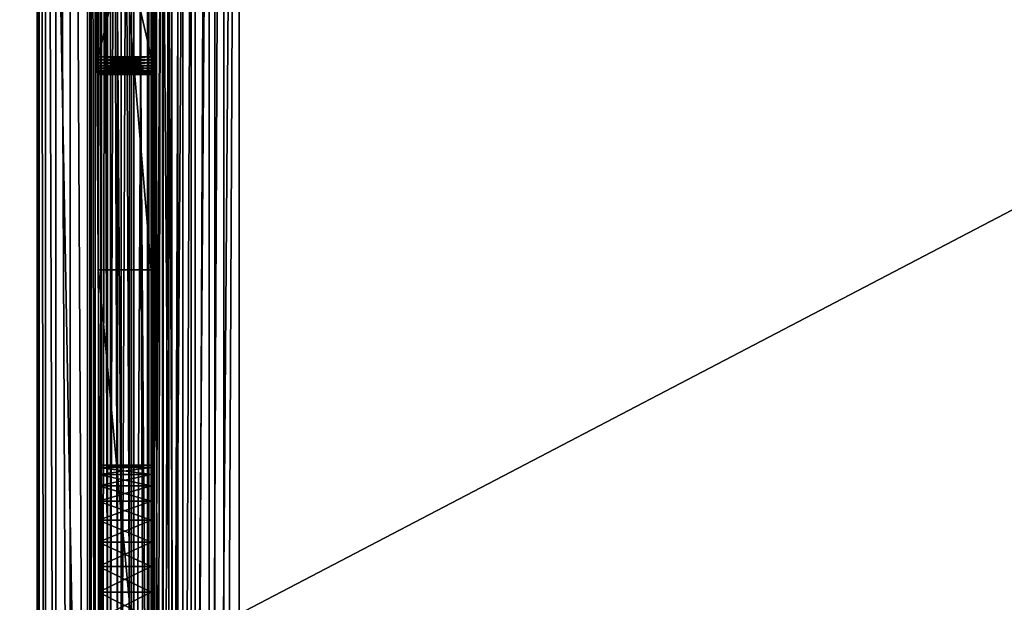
# Model space of a CAD drawing. Extents: x 3 to 600, y 3 to 274.
# Tile 56 of 256: x 36.99 to 48.19, y 247.6 to 254.23. Entities that reach past the tile are written whole.
import ezdxf

# ---------------------------------------------------------------- set-up
doc = ezdxf.new("R2010")
doc.units = 0

msp = doc.modelspace()

# ---------------------------------------------------------------- linework, layer by layer
for points in [[(37.209301, 234.309982, 256.227844), (37.209301, 271.109985, 256.227844), (37.185013, 271.109985, 255.949997)], [(37.209301, 234.309982, 256.227844), (37.185013, 271.109985, 255.949997), (37.185013, 234.309982, 255.949997)], [(37.185013, 271.109985, 255.949997), (37.185013, 242.891418, 245.147476), (37.185013, 234.309982, 255.949997)], [(37.185013, 271.109985, 255.949997), (37.185013, 261.728546, 245.147476), (37.185013, 242.891418, 245.147476)], [(37.281483, 234.309982, 256.497223), (37.281483, 271.109985, 256.497223), (37.209301, 271.109985, 256.227844)], [(37.281483, 234.309982, 256.497223), (37.209301, 271.109985, 256.227844), (37.209301, 234.309982, 256.227844)], [(37.399353, 234.309982, 256.75), (37.399353, 271.109985, 256.75), (37.281483, 271.109985, 256.497223)], [(37.399353, 234.309982, 256.75), (37.281483, 271.109985, 256.497223), (37.281483, 234.309982, 256.497223)], [(37.55933, 234.309982, 256.978455), (37.55933, 271.109985, 256.978455), (37.399353, 271.109985, 256.75)], [(37.55933, 234.309982, 256.978455), (37.399353, 271.109985, 256.75), (37.399353, 234.309982, 256.75)], [(37.756531, 234.309982, 257.175659), (37.756531, 271.109985, 257.175659), (37.55933, 271.109985, 256.978455)], [(37.756531, 234.309982, 257.175659), (37.55933, 271.109985, 256.978455), (37.55933, 234.309982, 256.978455)], [(37.984997, 234.309982, 257.335632), (37.984997, 271.109985, 257.335632), (37.756531, 271.109985, 257.175659)], [(37.984997, 234.309982, 257.335632), (37.756531, 271.109985, 257.175659), (37.756531, 234.309982, 257.175659)], [(37.784992, 234.309982, 255.949997), (37.784992, 271.109985, 255.949997), (37.800194, 234.309982, 256.123657)], [(37.800194, 234.309982, 256.123657), (37.784992, 271.109985, 255.949997), (37.800194, 271.109985, 256.123657)], [(37.784992, 234.309982, 255.949997), (37.784992, 261.728546, 245.147476), (37.784992, 271.109985, 255.949997)], [(37.800194, 234.309982, 256.123657), (37.800194, 271.109985, 256.123657), (37.845314, 234.309982, 256.292023)], [(37.845314, 234.309982, 256.292023), (37.800194, 271.109985, 256.123657), (37.845314, 271.109985, 256.292023)], [(37.845314, 234.309982, 256.292023), (37.845314, 271.109985, 256.292023), (37.918983, 234.309982, 256.450012)], [(37.918983, 234.309982, 256.450012), (37.845314, 271.109985, 256.292023), (37.918983, 271.109985, 256.450012)], [(37.909298, 271.109985, 36.672161), (37.909298, 234.309982, 36.672161), (37.88501, 251.384979, 36.950001)], [(37.909298, 271.109985, 36.672161), (37.88501, 251.384979, 36.950001), (37.88501, 258.509979, 36.950001)], [(37.98148, 271.109985, 36.402771), (37.98148, 234.309982, 36.402771), (37.909298, 234.309982, 36.672161)], [(37.98148, 271.109985, 36.402771), (37.909298, 234.309982, 36.672161), (37.909298, 271.109985, 36.672161)], [(37.918983, 234.309982, 256.450012), (37.918983, 271.109985, 256.450012), (38.01897, 234.309982, 256.592773)], [(38.01897, 234.309982, 256.592773), (37.918983, 271.109985, 256.450012), (38.01897, 271.109985, 256.592773)], [(38.09935, 271.109985, 36.150002), (38.09935, 234.309982, 36.150002), (37.98148, 234.309982, 36.402771)], [(38.09935, 271.109985, 36.150002), (37.98148, 234.309982, 36.402771), (37.98148, 271.109985, 36.402771)], [(38.237782, 234.309982, 257.453522), (38.237782, 271.109985, 257.453522), (37.984997, 271.109985, 257.335632)], [(38.237782, 234.309982, 257.453522), (37.984997, 271.109985, 257.335632), (37.984997, 234.309982, 257.335632)], [(38.01897, 234.309982, 256.592773), (38.01897, 271.109985, 256.592773), (38.142204, 234.309982, 256.716034)], [(38.142204, 234.309982, 256.716034), (38.01897, 271.109985, 256.592773), (38.142204, 271.109985, 256.716034)], [(38.259327, 271.109985, 35.921535), (38.259327, 234.309982, 35.921535), (38.09935, 234.309982, 36.150002)], [(38.259327, 271.109985, 35.921535), (38.09935, 234.309982, 36.150002), (38.09935, 271.109985, 36.150002)], [(38.142204, 234.309982, 256.716034), (38.142204, 271.109985, 256.716034), (38.284988, 234.309982, 256.81601)], [(38.284988, 234.309982, 256.81601), (38.142204, 271.109985, 256.716034), (38.284988, 271.109985, 256.81601)], [(38.507164, 234.309982, 257.525696), (38.507164, 271.109985, 257.525696), (38.237782, 271.109985, 257.453522)], [(38.507164, 234.309982, 257.525696), (38.237782, 271.109985, 257.453522), (38.237782, 234.309982, 257.453522)], [(38.456528, 271.109985, 35.724327), (38.456528, 234.309982, 35.724327), (38.259327, 234.309982, 35.921535)], [(38.456528, 271.109985, 35.724327), (38.259327, 234.309982, 35.921535), (38.259327, 271.109985, 35.921535)], [(38.284988, 234.309982, 256.81601), (38.284988, 271.109985, 256.81601), (38.44297, 234.309982, 256.889679)], [(38.44297, 234.309982, 256.889679), (38.284988, 271.109985, 256.81601), (38.44297, 271.109985, 256.889679)], [(38.44297, 234.309982, 256.889679), (38.44297, 271.109985, 256.889679), (38.611351, 234.309982, 256.934814)], [(38.611351, 234.309982, 256.934814), (38.44297, 271.109985, 256.889679), (38.611351, 271.109985, 256.934814)], [(38.684994, 271.109985, 35.564354), (38.684994, 234.309982, 35.564354), (38.456528, 234.309982, 35.724327)], [(38.684994, 271.109985, 35.564354), (38.456528, 234.309982, 35.724327), (38.456528, 271.109985, 35.724327)], [(38.484989, 258.509979, 36.950001), (38.484989, 251.384979, 36.950001), (38.500191, 271.109985, 36.776348)], [(38.500191, 271.109985, 36.776348), (38.484989, 251.384979, 36.950001), (38.500191, 234.309982, 36.776348)], [(38.500191, 271.109985, 36.776348), (38.500191, 234.309982, 36.776348), (38.545311, 271.109985, 36.607979)], [(38.545311, 271.109985, 36.607979), (38.500191, 234.309982, 36.776348), (38.545311, 234.309982, 36.607979)], [(38.785011, 234.309982, 257.549988), (38.785011, 271.109985, 257.549988), (38.507164, 271.109985, 257.525696)], [(38.785011, 234.309982, 257.549988), (38.507164, 271.109985, 257.525696), (38.507164, 234.309982, 257.525696)], [(38.545311, 271.109985, 36.607979), (38.545311, 234.309982, 36.607979), (38.61898, 271.109985, 36.449997)], [(38.61898, 271.109985, 36.449997), (38.545311, 234.309982, 36.607979), (38.61898, 234.309982, 36.449997)], [(38.611351, 234.309982, 256.934814), (38.611351, 271.109985, 256.934814), (38.785011, 234.309982, 256.950012)], [(38.785011, 234.309982, 256.950012), (38.611351, 271.109985, 256.934814), (38.785011, 271.109985, 256.950012)], [(38.61898, 271.109985, 36.449997), (38.61898, 234.309982, 36.449997), (38.718967, 271.109985, 36.307209)], [(38.718967, 271.109985, 36.307209), (38.61898, 234.309982, 36.449997), (38.718967, 234.309982, 36.307209)], [(38.937778, 271.109985, 35.446487), (38.937778, 234.309982, 35.446487), (38.684994, 234.309982, 35.564354)], [(38.937778, 271.109985, 35.446487), (38.684994, 234.309982, 35.564354), (38.684994, 271.109985, 35.564354)], [(38.718967, 271.109985, 36.307209), (38.718967, 234.309982, 36.307209), (38.842201, 271.109985, 36.183952)], [(38.842201, 271.109985, 36.183952), (38.718967, 234.309982, 36.307209), (38.842201, 234.309982, 36.183952)], [(38.785011, 271.109985, 256.950012), (59.02298, 262.275848, 256.950012), (38.785011, 234.309982, 256.950012)], [(38.785011, 234.309982, 257.549988), (59.135765, 261.854919, 257.549988), (38.785011, 271.109985, 257.549988)], [(38.842201, 271.109985, 36.183952), (38.842201, 234.309982, 36.183952), (38.985016, 271.109985, 36.083973)], [(38.985016, 271.109985, 36.083973), (38.842201, 234.309982, 36.183952), (38.985016, 234.309982, 36.083973)], [(39.207161, 271.109985, 35.374306), (39.207161, 234.309982, 35.374306), (38.937778, 234.309982, 35.446487)], [(39.207161, 271.109985, 35.374306), (38.937778, 234.309982, 35.446487), (38.937778, 271.109985, 35.446487)], [(38.985016, 271.109985, 36.083973), (38.985016, 234.309982, 36.083973), (39.142998, 271.109985, 36.010303)], [(39.142998, 271.109985, 36.010303), (38.985016, 234.309982, 36.083973), (39.142998, 234.309982, 36.010303)], [(39.142998, 271.109985, 36.010303), (39.142998, 234.309982, 36.010303), (39.311348, 271.109985, 35.965191)], [(39.311348, 271.109985, 35.965191), (39.142998, 234.309982, 36.010303), (39.311348, 234.309982, 35.965191)], [(39.485008, 271.109985, 35.349995), (39.485008, 234.309982, 35.349995), (39.207161, 234.309982, 35.374306)], [(39.485008, 271.109985, 35.349995), (39.207161, 234.309982, 35.374306), (39.207161, 271.109985, 35.374306)], [(39.311348, 271.109985, 35.965191), (39.311348, 234.309982, 35.965191), (39.485008, 271.109985, 35.949997)], [(39.485008, 271.109985, 35.949997), (39.311348, 234.309982, 35.965191), (39.485008, 234.309982, 35.949997)], [(39.485008, 271.109985, 35.349995), (139.985001, 265.209991, 35.349995), (39.485008, 234.309982, 35.349995)], [(39.485008, 234.309982, 35.949997), (139.985001, 260.209991, 35.949997), (39.485008, 271.109985, 35.949997)], [(37.185013, 236.309982, 237.550003), (37.185013, 262.014771, 241.875824), (37.185013, 269.109985, 237.550003)], [(37.185013, 236.309982, 237.550003), (37.185013, 269.109985, 237.550003), (37.784992, 236.309982, 237.550003)], [(37.784992, 236.309982, 237.550003), (37.185013, 269.109985, 237.550003), (37.784992, 269.109985, 237.550003)], [(37.784992, 262.014771, 241.875824), (37.784992, 236.309982, 237.550003), (37.784992, 269.109985, 237.550003)], [(39.485008, 234.309982, 35.349995), (139.985001, 265.209991, 35.349995), (139.985001, 260.209991, 35.349995)], [(34.924328, 245.084976, 20.949999), (70.549339, 245.084976, 20.949999), (70.549339, 263.709991, 20.949999)], [(34.924328, 245.084976, 20.949999), (70.549339, 263.709991, 20.949999), (34.924328, 263.709991, 20.949999)], [(70.549339, 263.709991, 19.949999), (70.549339, 245.084976, 19.949999), (34.924328, 245.084976, 19.949999)], [(70.549339, 263.709991, 19.949999), (34.924328, 245.084976, 19.949999), (34.924328, 263.709991, 19.949999)], [(34.924328, 245.084976, 272.950012), (70.549339, 245.084976, 272.950012), (70.549339, 263.709991, 272.950012)], [(34.924328, 245.084976, 272.950012), (70.549339, 263.709991, 272.950012), (34.924328, 263.709991, 272.950012)], [(70.549339, 263.709991, 271.950012), (70.549339, 245.084976, 271.950012), (34.924328, 245.084976, 271.950012)], [(70.549339, 263.709991, 271.950012), (34.924328, 245.084976, 271.950012), (34.924328, 263.709991, 271.950012)], [(38.785011, 234.309982, 256.950012), (59.02298, 262.275848, 256.950012), (59.135765, 261.854919, 256.950012)], [(37.185013, 236.309982, 237.550003), (37.185013, 261.728546, 241.95253), (37.185013, 262.014771, 241.875824)], [(37.784992, 261.728546, 241.95253), (37.784992, 236.309982, 237.550003), (37.784992, 262.014771, 241.875824)], [(38.785011, 234.309982, 256.950012), (59.135765, 261.854919, 256.950012), (59.319942, 261.459991, 256.950012)], [(38.785011, 234.309982, 257.549988), (59.319942, 261.459991, 257.549988), (59.135765, 261.854919, 257.549988)], [(37.185013, 261.459991, 242.077759), (37.185013, 261.728546, 241.95253), (37.185013, 236.309982, 237.550003)], [(37.185013, 242.891418, 245.147476), (37.185013, 261.728546, 245.147476), (37.185013, 261.459991, 245.022247)], [(37.784992, 261.728546, 241.95253), (37.784992, 261.459991, 242.077759), (37.784992, 236.309982, 237.550003)], [(37.784992, 234.309982, 255.949997), (37.784992, 261.459991, 245.022247), (37.784992, 261.728546, 245.147476)], [(37.185013, 261.459991, 242.077759), (37.185013, 236.309982, 237.550003), (37.185013, 261.217255, 242.247726)], [(37.185013, 242.891418, 245.147476), (37.185013, 261.459991, 245.022247), (37.185013, 243.159988, 245.022247)], [(37.185013, 243.159988, 245.022247), (37.185013, 261.459991, 245.022247), (37.185013, 261.217255, 244.85228)], [(37.784992, 236.309982, 237.550003), (37.784992, 261.459991, 242.077759), (37.784992, 261.217255, 242.247726)], [(37.784992, 234.309982, 255.949997), (37.784992, 242.891418, 245.147476), (37.784992, 261.459991, 245.022247)], [(37.784992, 261.459991, 245.022247), (37.784992, 242.891418, 245.147476), (37.784992, 243.159988, 245.022247)], [(37.784992, 261.459991, 245.022247), (37.784992, 243.159988, 245.022247), (37.784992, 261.217255, 244.85228)], [(59.319942, 261.459991, 256.950012), (59.569897, 261.103027, 256.950012), (38.785011, 234.309982, 256.950012)], [(38.785011, 234.309982, 257.549988), (59.569897, 261.103027, 257.549988), (59.319942, 261.459991, 257.549988)], [(37.185013, 261.217255, 242.247726), (37.185013, 236.309982, 237.550003), (37.185013, 261.007721, 242.45726)], [(37.185013, 243.159988, 245.022247), (37.185013, 261.217255, 244.85228), (37.185013, 261.007721, 244.642731)], [(37.784992, 236.309982, 237.550003), (37.784992, 261.217255, 242.247726), (37.784992, 261.007721, 242.45726)], [(37.784992, 261.217255, 244.85228), (37.784992, 243.159988, 245.022247), (37.784992, 261.007721, 244.642731)], [(38.785011, 234.309982, 256.950012), (59.569897, 261.103027, 256.950012), (59.878036, 260.794861, 256.950012)], [(291.485016, 234.309982, 257.549988), (63.40012, 261.103027, 257.549988), (38.785011, 234.309982, 257.549988)], [(38.785011, 234.309982, 257.549988), (63.40012, 261.103027, 257.549988), (63.09198, 260.794861, 257.549988)], [(59.878036, 260.794861, 257.549988), (59.569897, 261.103027, 257.549988), (38.785011, 234.309982, 257.549988)], [(37.185013, 236.309982, 237.550003), (37.185013, 242.891418, 241.95253), (37.185013, 261.007721, 242.45726)], [(37.185013, 261.007721, 242.45726), (37.185013, 242.891418, 241.95253), (37.185013, 243.159988, 242.077759)], [(37.185013, 243.159988, 242.077759), (37.185013, 243.402725, 242.247726), (37.185013, 261.007721, 242.45726)], [(37.185013, 261.007721, 242.45726), (37.185013, 243.402725, 242.247726), (37.185013, 243.612259, 242.45726)], [(37.185013, 261.007721, 242.45726), (37.185013, 243.612259, 242.45726), (37.185013, 243.782227, 242.699997)], [(37.185013, 261.007721, 244.642731), (37.185013, 260.837738, 244.399994), (37.185013, 243.159988, 245.022247)], [(37.185013, 243.782227, 242.699997), (37.185013, 260.837738, 242.699997), (37.185013, 261.007721, 242.45726)], [(37.784992, 261.007721, 242.45726), (37.784992, 242.891418, 241.95253), (37.784992, 236.309982, 237.550003)], [(37.784992, 243.159988, 245.022247), (37.784992, 260.837738, 244.399994), (37.784992, 261.007721, 244.642731)], [(37.784992, 243.612259, 242.45726), (37.784992, 243.402725, 242.247726), (37.784992, 261.007721, 242.45726)], [(37.784992, 261.007721, 242.45726), (37.784992, 243.402725, 242.247726), (37.784992, 243.159988, 242.077759)], [(37.784992, 261.007721, 242.45726), (37.784992, 243.159988, 242.077759), (37.784992, 242.891418, 241.95253)], [(37.784992, 243.612259, 242.45726), (37.784992, 261.007721, 242.45726), (37.784992, 243.782227, 242.699997)], [(37.784992, 243.782227, 242.699997), (37.784992, 261.007721, 242.45726), (37.784992, 260.837738, 242.699997)], [(37.185013, 243.159988, 245.022247), (37.185013, 260.837738, 244.399994), (37.185013, 260.712494, 244.131424)], [(37.185013, 243.782227, 242.699997), (37.185013, 260.712494, 242.968567), (37.185013, 260.837738, 242.699997)], [(37.784992, 243.159988, 245.022247), (37.784992, 260.712494, 244.131424), (37.784992, 260.837738, 244.399994)], [(37.784992, 243.782227, 242.699997), (37.784992, 260.837738, 242.699997), (37.784992, 260.712494, 242.968567)], [(37.185013, 260.712494, 244.131424), (37.185013, 243.782227, 244.399994), (37.185013, 243.612259, 244.642731)], [(37.185013, 243.159988, 245.022247), (37.185013, 260.712494, 244.131424), (37.185013, 243.402725, 244.85228)], [(37.185013, 243.402725, 244.85228), (37.185013, 260.712494, 244.131424), (37.185013, 243.612259, 244.642731)], [(37.185013, 260.635803, 243.254791), (37.185013, 260.712494, 242.968567), (37.185013, 243.782227, 242.699997)], [(37.185013, 260.635803, 243.8452), (37.185013, 243.984161, 243.8452), (37.185013, 260.712494, 244.131424)], [(37.185013, 260.712494, 244.131424), (37.185013, 243.984161, 243.8452), (37.185013, 243.907455, 244.131424)], [(37.185013, 260.712494, 244.131424), (37.185013, 243.907455, 244.131424), (37.185013, 243.782227, 244.399994)], [(37.784992, 243.402725, 244.85228), (37.784992, 243.612259, 244.642731), (37.784992, 260.712494, 244.131424)], [(37.784992, 260.712494, 244.131424), (37.784992, 243.612259, 244.642731), (37.784992, 243.782227, 244.399994)], [(37.784992, 243.402725, 244.85228), (37.784992, 260.712494, 244.131424), (37.784992, 243.159988, 245.022247)], [(37.784992, 260.635803, 243.254791), (37.784992, 243.782227, 242.699997), (37.784992, 260.712494, 242.968567)], [(37.784992, 243.782227, 244.399994), (37.784992, 243.907455, 244.131424), (37.784992, 260.712494, 244.131424)], [(37.784992, 260.712494, 244.131424), (37.784992, 243.907455, 244.131424), (37.784992, 243.984161, 243.8452)], [(37.784992, 260.712494, 244.131424), (37.784992, 243.984161, 243.8452), (37.784992, 260.635803, 243.8452)], [(38.785011, 234.309982, 256.950012), (59.878036, 260.794861, 256.950012), (60.235008, 260.544922, 256.950012)], [(38.785011, 234.309982, 257.549988), (60.235008, 260.544922, 257.549988), (59.878036, 260.794861, 257.549988)], [(38.785011, 234.309982, 257.549988), (63.09198, 260.794861, 257.549988), (62.735004, 260.544922, 257.549988)], [(37.185013, 243.782227, 242.699997), (37.185013, 243.907455, 242.968567), (37.185013, 260.635803, 243.254791)], [(37.185013, 260.635803, 243.254791), (37.185013, 243.907455, 242.968567), (37.185013, 243.984161, 243.254791)], [(37.185013, 260.635803, 243.254791), (37.185013, 243.984161, 243.254791), (37.185013, 260.609985, 243.549988)], [(37.185013, 260.609985, 243.549988), (37.185013, 244.009979, 243.549988), (37.185013, 260.635803, 243.8452)], [(37.185013, 260.635803, 243.8452), (37.185013, 244.009979, 243.549988), (37.185013, 243.984161, 243.8452)], [(37.185013, 260.609985, 243.549988), (37.185013, 243.984161, 243.254791), (37.185013, 244.009979, 243.549988)], [(37.784992, 243.907455, 242.968567), (37.784992, 243.782227, 242.699997), (37.784992, 260.635803, 243.254791)], [(37.784992, 260.635803, 243.8452), (37.784992, 243.984161, 243.8452), (37.784992, 260.609985, 243.549988)], [(37.784992, 260.609985, 243.549988), (37.784992, 244.009979, 243.549988), (37.784992, 260.635803, 243.254791)], [(37.784992, 260.635803, 243.254791), (37.784992, 244.009979, 243.549988), (37.784992, 243.984161, 243.254791)], [(37.784992, 260.635803, 243.254791), (37.784992, 243.984161, 243.254791), (37.784992, 243.907455, 242.968567)], [(37.784992, 260.609985, 243.549988), (37.784992, 243.984161, 243.8452), (37.784992, 244.009979, 243.549988)], [(38.785011, 234.309982, 256.950012), (60.235008, 260.544922, 256.950012), (60.629948, 260.360748, 256.950012)], [(38.785011, 234.309982, 257.549988), (62.735004, 260.544922, 257.549988), (62.34005, 260.360748, 257.549988)], [(38.785011, 234.309982, 257.549988), (60.629948, 260.360748, 257.549988), (60.235008, 260.544922, 257.549988)], [(61.050877, 260.247955, 256.950012), (38.785011, 234.309982, 256.950012), (60.629948, 260.360748, 256.950012)], [(62.34005, 260.360748, 257.549988), (61.919125, 260.247955, 257.549988), (38.785011, 234.309982, 257.549988)], [(61.050877, 260.247955, 257.549988), (60.629948, 260.360748, 257.549988), (38.785011, 234.309982, 257.549988)], [(61.485008, 260.209991, 256.950012), (38.785011, 234.309982, 256.950012), (61.050877, 260.247955, 256.950012)], [(38.785011, 234.309982, 257.549988), (61.919125, 260.247955, 257.549988), (61.485008, 260.209991, 257.549988)], [(38.785011, 234.309982, 257.549988), (61.485008, 260.209991, 257.549988), (61.050877, 260.247955, 257.549988)], [(61.485008, 260.209991, 256.950012), (291.485016, 234.309982, 256.950012), (38.785011, 234.309982, 256.950012)], [(563.484985, 234.309982, 35.349995), (39.485008, 234.309982, 35.349995), (461.985016, 260.209991, 35.349995)], [(461.985016, 260.209991, 35.349995), (39.485008, 234.309982, 35.349995), (140.985001, 260.209991, 35.349995)], [(39.485008, 234.309982, 35.349995), (139.985001, 260.209991, 35.349995), (140.985001, 260.209991, 35.349995)], [(39.485008, 234.309982, 35.949997), (563.484985, 234.309982, 35.949997), (461.985016, 260.209991, 35.949997)], [(461.985016, 260.209991, 35.949997), (140.985001, 260.209991, 35.949997), (39.485008, 234.309982, 35.949997)], [(39.485008, 234.309982, 35.949997), (140.985001, 260.209991, 35.949997), (139.985001, 260.209991, 35.949997)], [(37.88501, 251.384979, 255.550003), (38.484989, 251.384979, 255.550003), (37.88501, 258.509979, 255.550003)], [(37.88501, 258.509979, 255.550003), (38.484989, 251.384979, 255.550003), (38.484989, 258.509979, 255.550003)], [(37.88501, 258.509979, 238.924988), (37.88501, 256.409973, 236.199997), (37.88501, 251.384979, 238.924988)], [(37.88501, 258.509979, 36.950001), (37.88501, 251.384979, 36.950001), (37.88501, 253.62204, 105.331589)], [(37.88501, 253.62204, 105.331589), (37.88501, 253.63678, 105.299995), (37.88501, 258.509979, 36.950001)], [(37.88501, 258.509979, 36.950001), (37.88501, 253.63678, 105.299995), (37.88501, 253.656769, 105.271439)], [(37.88501, 258.509979, 36.950001), (37.88501, 253.656769, 105.271439), (37.88501, 253.681427, 105.246788)], [(37.88501, 253.681427, 105.246788), (37.88501, 253.709976, 105.226791), (37.88501, 258.509979, 36.950001)], [(37.88501, 258.509979, 36.950001), (37.88501, 253.709976, 105.226791), (37.88501, 253.741577, 105.212059)], [(37.88501, 258.509979, 36.950001), (37.88501, 253.741577, 105.212059), (37.88501, 253.775253, 105.203033)], [(37.88501, 253.775253, 105.203033), (37.88501, 253.809982, 105.199997), (37.88501, 258.509979, 36.950001)], [(37.88501, 258.509979, 36.950001), (37.88501, 253.809982, 105.199997), (37.88501, 256.409973, 105.199997)], [(37.88501, 251.384979, 238.924988), (37.88501, 251.384979, 255.550003), (37.88501, 258.509979, 238.924988)], [(37.88501, 258.509979, 238.924988), (37.88501, 251.384979, 255.550003), (37.88501, 258.509979, 255.550003)], [(38.484989, 258.509979, 36.950001), (38.484989, 256.597931, 105.331589), (38.484989, 251.384979, 36.950001)], [(38.484989, 251.384979, 238.924988), (38.484989, 253.809982, 236.199997), (38.484989, 258.509979, 238.924988)], [(38.484989, 258.509979, 238.924988), (38.484989, 253.809982, 236.199997), (38.484989, 256.409973, 236.199997)], [(38.484989, 251.384979, 255.550003), (38.484989, 251.384979, 238.924988), (38.484989, 258.509979, 238.924988)], [(38.484989, 251.384979, 255.550003), (38.484989, 258.509979, 238.924988), (38.484989, 258.509979, 255.550003)], [(38.484989, 256.597931, 105.331589), (38.484989, 256.583191, 105.299995), (38.484989, 251.384979, 36.950001)], [(38.484989, 251.384979, 36.950001), (38.484989, 256.583191, 105.299995), (38.484989, 256.563202, 105.271439)], [(38.484989, 251.384979, 36.950001), (38.484989, 256.563202, 105.271439), (38.484989, 256.538544, 105.246788)], [(38.484989, 256.538544, 105.246788), (38.484989, 256.509979, 105.226791), (38.484989, 251.384979, 36.950001)], [(38.484989, 251.384979, 36.950001), (38.484989, 256.509979, 105.226791), (38.484989, 256.478394, 105.212059)], [(38.484989, 251.384979, 36.950001), (38.484989, 256.478394, 105.212059), (38.484989, 256.444702, 105.203033)], [(38.484989, 256.444702, 105.203033), (38.484989, 256.409973, 105.199997), (38.484989, 251.384979, 36.950001)], [(37.88501, 251.384979, 238.924988), (37.88501, 256.409973, 236.199997), (37.88501, 253.809982, 236.199997)], [(38.484989, 256.409973, 236.199997), (38.484989, 253.809982, 236.199997), (37.88501, 256.409973, 236.199997)], [(37.88501, 256.409973, 236.199997), (38.484989, 253.809982, 236.199997), (37.88501, 253.809982, 236.199997)], [(37.88501, 256.409973, 105.199997), (37.88501, 253.809982, 105.199997), (38.484989, 256.409973, 105.199997)], [(38.484989, 256.409973, 105.199997), (37.88501, 253.809982, 105.199997), (38.484989, 253.809982, 105.199997)], [(38.484989, 251.384979, 36.950001), (38.484989, 256.409973, 105.199997), (38.484989, 253.809982, 105.199997)], [(37.88501, 251.384979, 238.924988), (37.88501, 253.809982, 236.199997), (37.88501, 253.775253, 236.19696)], [(37.88501, 253.809982, 236.199997), (38.484989, 253.809982, 236.199997), (37.88501, 253.775253, 236.19696)], [(37.88501, 253.775253, 236.19696), (38.484989, 253.809982, 236.199997), (38.484989, 253.775253, 236.19696)], [(37.88501, 253.775253, 105.203033), (38.484989, 253.775253, 105.203033), (37.88501, 253.809982, 105.199997)], [(37.88501, 253.809982, 105.199997), (38.484989, 253.775253, 105.203033), (38.484989, 253.809982, 105.199997)], [(37.88501, 253.775253, 236.19696), (37.88501, 253.741577, 236.187927), (37.88501, 251.384979, 238.924988)], [(37.88501, 253.775253, 236.19696), (38.484989, 253.775253, 236.19696), (37.88501, 253.741577, 236.187927)], [(37.88501, 253.741577, 236.187927), (38.484989, 253.775253, 236.19696), (38.484989, 253.741577, 236.187927)], [(37.88501, 253.741577, 105.212059), (38.484989, 253.741577, 105.212059), (37.88501, 253.775253, 105.203033)], [(37.88501, 253.775253, 105.203033), (38.484989, 253.741577, 105.212059), (38.484989, 253.775253, 105.203033)], [(38.484989, 251.384979, 36.950001), (38.484989, 253.809982, 105.199997), (38.484989, 253.775253, 105.203033)], [(38.484989, 251.384979, 238.924988), (38.484989, 253.775253, 236.19696), (38.484989, 253.809982, 236.199997)], [(38.484989, 253.775253, 105.203033), (38.484989, 253.741577, 105.212059), (38.484989, 251.384979, 36.950001)], [(38.484989, 253.741577, 236.187927), (38.484989, 253.775253, 236.19696), (38.484989, 251.384979, 238.924988)], [(37.88501, 253.741577, 236.187927), (37.88501, 253.709976, 236.173203), (37.88501, 251.384979, 238.924988)], [(37.88501, 253.741577, 236.187927), (38.484989, 253.741577, 236.187927), (37.88501, 253.709976, 236.173203)], [(37.88501, 253.709976, 236.173203), (38.484989, 253.741577, 236.187927), (38.484989, 253.709976, 236.173203)], [(37.88501, 253.709976, 105.226791), (38.484989, 253.709976, 105.226791), (37.88501, 253.741577, 105.212059)], [(37.88501, 253.741577, 105.212059), (38.484989, 253.709976, 105.226791), (38.484989, 253.741577, 105.212059)], [(37.88501, 251.384979, 238.924988), (37.88501, 253.709976, 236.173203), (37.88501, 253.681427, 236.153214)], [(37.88501, 253.709976, 236.173203), (38.484989, 253.709976, 236.173203), (37.88501, 253.681427, 236.153214)], [(37.88501, 253.681427, 236.153214), (38.484989, 253.709976, 236.173203), (38.484989, 253.681427, 236.153214)], [(37.88501, 253.681427, 105.246788), (38.484989, 253.681427, 105.246788), (37.88501, 253.709976, 105.226791)], [(37.88501, 253.709976, 105.226791), (38.484989, 253.681427, 105.246788), (38.484989, 253.709976, 105.226791)], [(37.88501, 251.384979, 238.924988), (37.88501, 253.681427, 236.153214), (37.88501, 253.656769, 236.128555)], [(37.88501, 253.681427, 236.153214), (38.484989, 253.681427, 236.153214), (37.88501, 253.656769, 236.128555)], [(37.88501, 253.656769, 236.128555), (38.484989, 253.681427, 236.153214), (38.484989, 253.656769, 236.128555)], [(37.88501, 253.656769, 105.271439), (38.484989, 253.656769, 105.271439), (37.88501, 253.681427, 105.246788)], [(37.88501, 253.681427, 105.246788), (38.484989, 253.656769, 105.271439), (38.484989, 253.681427, 105.246788)], [(37.88501, 253.656769, 236.128555), (37.88501, 253.63678, 236.099991), (37.88501, 251.384979, 238.924988)], [(37.88501, 253.656769, 236.128555), (38.484989, 253.656769, 236.128555), (37.88501, 253.63678, 236.099991)], [(37.88501, 253.63678, 236.099991), (38.484989, 253.656769, 236.128555), (38.484989, 253.63678, 236.099991)], [(37.88501, 253.63678, 105.299995), (38.484989, 253.63678, 105.299995), (37.88501, 253.656769, 105.271439)], [(37.88501, 253.656769, 105.271439), (38.484989, 253.63678, 105.299995), (38.484989, 253.656769, 105.271439)], [(37.88501, 251.384979, 238.924988), (37.88501, 253.63678, 236.099991), (37.88501, 253.62204, 236.068405)], [(37.88501, 253.63678, 236.099991), (38.484989, 253.63678, 236.099991), (37.88501, 253.62204, 236.068405)], [(37.88501, 253.62204, 236.068405), (38.484989, 253.63678, 236.099991), (38.484989, 253.62204, 236.068405)], [(37.88501, 253.62204, 105.331589), (38.484989, 253.62204, 105.331589), (37.88501, 253.63678, 105.299995)], [(37.88501, 253.63678, 105.299995), (38.484989, 253.62204, 105.331589), (38.484989, 253.63678, 105.299995)], [(38.484989, 251.384979, 36.950001), (38.484989, 253.741577, 105.212059), (38.484989, 253.709976, 105.226791)], [(38.484989, 253.741577, 236.187927), (38.484989, 251.384979, 238.924988), (38.484989, 253.709976, 236.173203)], [(38.484989, 251.384979, 36.950001), (38.484989, 253.709976, 105.226791), (38.484989, 253.681427, 105.246788)], [(38.484989, 253.709976, 236.173203), (38.484989, 251.384979, 238.924988), (38.484989, 253.681427, 236.153214)], [(38.484989, 253.681427, 105.246788), (38.484989, 253.656769, 105.271439), (38.484989, 251.384979, 36.950001)], [(38.484989, 251.384979, 238.924988), (38.484989, 253.656769, 236.128555), (38.484989, 253.681427, 236.153214)], [(38.484989, 253.656769, 105.271439), (38.484989, 253.63678, 105.299995), (38.484989, 251.384979, 36.950001)], [(38.484989, 251.384979, 238.924988), (38.484989, 253.63678, 236.099991), (38.484989, 253.656769, 236.128555)], [(38.484989, 251.384979, 36.950001), (38.484989, 253.63678, 105.299995), (38.484989, 253.62204, 105.331589)], [(38.484989, 253.62204, 236.068405), (38.484989, 253.63678, 236.099991), (38.484989, 251.384979, 238.924988)], [(37.88501, 251.384979, 238.924988), (37.88501, 253.62204, 236.068405), (37.88501, 253.613022, 236.034729)], [(37.88501, 253.62204, 105.331589), (37.88501, 251.384979, 36.950001), (37.88501, 253.613022, 105.365273)], [(37.88501, 253.62204, 236.068405), (38.484989, 253.62204, 236.068405), (37.88501, 253.613022, 236.034729)], [(37.88501, 253.613022, 236.034729), (38.484989, 253.62204, 236.068405), (38.484989, 253.613022, 236.034729)], [(37.88501, 253.613022, 105.365273), (38.484989, 253.613022, 105.365273), (37.88501, 253.62204, 105.331589)], [(37.88501, 253.62204, 105.331589), (38.484989, 253.613022, 105.365273), (38.484989, 253.62204, 105.331589)], [(37.88501, 253.613022, 236.034729), (37.88501, 253.609985, 236), (37.88501, 251.384979, 238.924988)], [(37.88501, 253.609985, 105.400002), (37.88501, 253.613022, 105.365273), (37.88501, 251.384979, 112.074997)], [(37.88501, 251.384979, 112.074997), (37.88501, 253.613022, 105.365273), (37.88501, 251.384979, 36.950001)], [(37.88501, 253.613022, 236.034729), (38.484989, 253.613022, 236.034729), (37.88501, 253.609985, 236)], [(37.88501, 253.609985, 236), (38.484989, 253.613022, 236.034729), (38.484989, 253.609985, 236)], [(37.88501, 253.609985, 105.400002), (38.484989, 253.609985, 105.400002), (37.88501, 253.613022, 105.365273)], [(37.88501, 253.613022, 105.365273), (38.484989, 253.609985, 105.400002), (38.484989, 253.613022, 105.365273)], [(37.88501, 251.384979, 112.074997), (37.88501, 253.609985, 112.074997), (37.88501, 253.609985, 105.400002)], [(37.88501, 253.609985, 236), (37.88501, 253.609985, 229.324997), (37.88501, 251.384979, 229.324997)], [(37.88501, 251.384979, 229.324997), (37.88501, 253.609985, 229.324997), (37.88501, 253.609985, 170.699997)], [(37.88501, 251.384979, 229.324997), (37.88501, 253.609985, 170.699997), (37.88501, 251.384979, 170.699997)], [(37.88501, 251.384979, 238.924988), (37.88501, 253.609985, 236), (37.88501, 251.384979, 229.324997)], [(37.88501, 253.609985, 170.699997), (37.88501, 253.609985, 112.074997), (37.88501, 251.384979, 170.699997)], [(37.88501, 251.384979, 170.699997), (37.88501, 253.609985, 112.074997), (37.88501, 251.384979, 112.074997)], [(37.88501, 253.609985, 236), (38.484989, 253.609985, 236), (37.88501, 253.609985, 229.324997)], [(37.88501, 253.609985, 229.324997), (38.484989, 253.609985, 236), (38.484989, 253.609985, 229.324997)], [(37.88501, 253.609985, 229.324997), (38.484989, 253.609985, 229.324997), (37.88501, 253.609985, 170.699997)], [(37.88501, 253.609985, 170.699997), (38.484989, 253.609985, 229.324997), (38.484989, 253.609985, 170.699997)], [(37.88501, 253.609985, 170.699997), (38.484989, 253.609985, 170.699997), (37.88501, 253.609985, 112.074997)], [(37.88501, 253.609985, 112.074997), (38.484989, 253.609985, 170.699997), (38.484989, 253.609985, 112.074997)], [(37.88501, 253.609985, 112.074997), (38.484989, 253.609985, 112.074997), (37.88501, 253.609985, 105.400002)], [(37.88501, 253.609985, 105.400002), (38.484989, 253.609985, 112.074997), (38.484989, 253.609985, 105.400002)], [(38.484989, 251.384979, 36.950001), (38.484989, 253.62204, 105.331589), (38.484989, 253.613022, 105.365273)], [(38.484989, 251.384979, 238.924988), (38.484989, 253.613022, 236.034729), (38.484989, 253.62204, 236.068405)], [(38.484989, 251.384979, 238.924988), (38.484989, 253.609985, 236), (38.484989, 253.613022, 236.034729)], [(38.484989, 253.613022, 105.365273), (38.484989, 253.609985, 105.400002), (38.484989, 251.384979, 112.074997)], [(38.484989, 253.613022, 105.365273), (38.484989, 251.384979, 112.074997), (38.484989, 251.384979, 36.950001)], [(38.484989, 253.609985, 229.324997), (38.484989, 253.609985, 236), (38.484989, 251.384979, 238.924988)], [(38.484989, 253.609985, 170.699997), (38.484989, 253.609985, 229.324997), (38.484989, 251.384979, 229.324997)], [(38.484989, 251.384979, 112.074997), (38.484989, 253.609985, 105.400002), (38.484989, 253.609985, 112.074997)], [(38.484989, 251.384979, 112.074997), (38.484989, 253.609985, 112.074997), (38.484989, 251.384979, 170.699997)], [(38.484989, 251.384979, 170.699997), (38.484989, 253.609985, 112.074997), (38.484989, 253.609985, 170.699997)], [(38.484989, 253.609985, 229.324997), (38.484989, 251.384979, 238.924988), (38.484989, 251.384979, 229.324997)], [(38.484989, 253.609985, 170.699997), (38.484989, 251.384979, 229.324997), (38.484989, 251.384979, 170.699997)], [(37.88501, 244.934982, 255.550003), (38.484989, 244.934982, 255.550003), (37.88501, 251.384979, 255.550003)], [(37.88501, 251.384979, 255.550003), (38.484989, 244.934982, 255.550003), (38.484989, 251.384979, 255.550003)], [(37.88501, 251.384979, 238.924988), (37.88501, 251.384979, 229.324997), (37.88501, 244.934982, 238.924988)], [(37.88501, 244.934982, 238.924988), (37.88501, 251.384979, 229.324997), (37.88501, 244.934982, 229.324997)], [(37.88501, 248.750565, 221.824875), (37.88501, 248.534866, 222.040573), (37.88501, 251.384979, 229.324997)], [(37.88501, 251.384979, 229.324997), (37.88501, 248.534866, 222.040573), (37.88501, 248.284988, 222.215546)], [(37.88501, 251.384979, 170.699997), (37.88501, 248.008514, 219.055527), (37.88501, 248.284988, 219.184448)], [(37.88501, 248.284988, 222.215546), (37.88501, 248.008514, 222.344452), (37.88501, 251.384979, 229.324997)], [(37.88501, 251.384979, 229.324997), (37.88501, 248.008514, 222.344452), (37.88501, 247.713867, 222.423416)], [(37.88501, 251.384979, 229.324997), (37.88501, 247.713867, 222.423416), (37.88501, 244.934982, 229.324997)], [(37.88501, 248.284988, 219.184448), (37.88501, 248.534866, 219.359421), (37.88501, 251.384979, 170.699997)], [(37.88501, 251.384979, 170.699997), (37.88501, 248.534866, 219.359421), (37.88501, 248.750565, 219.575119)], [(37.88501, 251.384979, 170.699997), (37.88501, 248.750565, 219.575119), (37.88501, 248.925522, 219.824997)], [(37.88501, 244.934982, 170.699997), (37.88501, 247.409988, 218.949997), (37.88501, 251.384979, 170.699997)], [(37.88501, 251.384979, 170.699997), (37.88501, 247.409988, 218.949997), (37.88501, 247.713867, 218.976593)], [(37.88501, 251.384979, 170.699997), (37.88501, 247.713867, 218.976593), (37.88501, 248.008514, 219.055527)], [(37.88501, 249.133392, 221.003876), (37.88501, 249.054443, 221.298538), (37.88501, 251.384979, 229.324997)], [(37.88501, 251.384979, 229.324997), (37.88501, 249.054443, 221.298538), (37.88501, 248.925522, 221.574997)], [(37.88501, 251.384979, 229.324997), (37.88501, 248.925522, 221.574997), (37.88501, 248.750565, 221.824875)], [(37.88501, 248.925522, 219.824997), (37.88501, 249.054443, 220.101456), (37.88501, 251.384979, 170.699997)], [(37.88501, 251.384979, 170.699997), (37.88501, 249.054443, 220.101456), (37.88501, 249.133392, 220.396118)], [(37.88501, 251.384979, 170.699997), (37.88501, 249.133392, 220.396118), (37.88501, 251.384979, 229.324997)], [(37.88501, 251.384979, 229.324997), (37.88501, 249.133392, 220.396118), (37.88501, 249.159988, 220.699997)], [(37.88501, 251.384979, 229.324997), (37.88501, 249.159988, 220.699997), (37.88501, 249.133392, 221.003876)], [(37.88501, 248.750565, 121.824875), (37.88501, 248.534866, 122.040573), (37.88501, 251.384979, 170.699997)], [(37.88501, 251.384979, 170.699997), (37.88501, 248.534866, 122.040573), (37.88501, 248.284988, 122.215546)], [(37.88501, 247.713867, 122.423409), (37.88501, 244.934982, 170.699997), (37.88501, 251.384979, 170.699997)], [(37.88501, 247.713867, 122.423409), (37.88501, 251.384979, 170.699997), (37.88501, 248.008514, 122.34446)], [(37.88501, 248.008514, 122.34446), (37.88501, 251.384979, 170.699997), (37.88501, 248.284988, 122.215546)], [(37.88501, 244.934982, 112.074997), (37.88501, 247.409988, 118.949997), (37.88501, 251.384979, 112.074997)], [(37.88501, 251.384979, 112.074997), (37.88501, 247.409988, 118.949997), (37.88501, 247.713867, 118.976585)], [(37.88501, 251.384979, 112.074997), (37.88501, 247.713867, 118.976585), (37.88501, 248.008514, 119.055534)], [(37.88501, 251.384979, 112.074997), (37.88501, 248.750565, 119.575119), (37.88501, 248.925522, 119.824997)], [(37.88501, 248.008514, 119.055534), (37.88501, 248.284988, 119.184456), (37.88501, 251.384979, 112.074997)], [(37.88501, 251.384979, 112.074997), (37.88501, 248.284988, 119.184456), (37.88501, 248.534866, 119.359421)], [(37.88501, 251.384979, 112.074997), (37.88501, 248.534866, 119.359421), (37.88501, 248.750565, 119.575119)], [(37.88501, 249.133392, 121.003883), (37.88501, 249.054443, 121.298531), (37.88501, 251.384979, 170.699997)], [(37.88501, 251.384979, 170.699997), (37.88501, 249.054443, 121.298531), (37.88501, 248.925522, 121.574997)], [(37.88501, 251.384979, 170.699997), (37.88501, 248.925522, 121.574997), (37.88501, 248.750565, 121.824875)], [(37.88501, 251.384979, 170.699997), (37.88501, 251.384979, 112.074997), (37.88501, 249.133392, 121.003883)], [(37.88501, 249.133392, 121.003883), (37.88501, 251.384979, 112.074997), (37.88501, 249.159988, 120.699997)], [(37.88501, 248.925522, 119.824997), (37.88501, 249.054443, 120.101463), (37.88501, 251.384979, 112.074997)], [(37.88501, 251.384979, 112.074997), (37.88501, 249.054443, 120.101463), (37.88501, 249.133392, 120.396111)], [(37.88501, 251.384979, 112.074997), (37.88501, 249.133392, 120.396111), (37.88501, 249.159988, 120.699997)], [(37.88501, 251.384979, 112.074997), (37.88501, 251.384979, 36.950001), (37.88501, 244.934982, 112.074997)], [(37.88501, 244.934982, 112.074997), (37.88501, 251.384979, 36.950001), (37.88501, 244.934982, 36.950001)], [(37.88501, 244.934982, 238.924988), (37.88501, 244.934982, 255.550003), (37.88501, 251.384979, 238.924988)], [(37.88501, 251.384979, 238.924988), (37.88501, 244.934982, 255.550003), (37.88501, 251.384979, 255.550003)], [(37.909298, 234.309982, 36.672161), (37.88501, 244.934982, 36.950001), (37.88501, 251.384979, 36.950001)], [(38.484989, 251.384979, 229.324997), (38.484989, 251.384979, 238.924988), (38.484989, 244.934982, 238.924988)], [(38.484989, 251.384979, 229.324997), (38.484989, 244.934982, 238.924988), (38.484989, 244.934982, 229.324997)], [(38.484989, 248.284988, 222.215546), (38.484989, 248.534866, 222.040573), (38.484989, 251.384979, 229.324997)], [(38.484989, 247.713867, 218.976593), (38.484989, 244.934982, 170.699997), (38.484989, 251.384979, 170.699997)], [(38.484989, 247.713867, 218.976593), (38.484989, 251.384979, 170.699997), (38.484989, 248.008514, 219.055527)], [(38.484989, 248.284988, 222.215546), (38.484989, 251.384979, 229.324997), (38.484989, 248.008514, 222.344452)], [(38.484989, 248.925522, 219.824997), (38.484989, 248.750565, 219.575119), (38.484989, 251.384979, 170.699997)], [(38.484989, 248.925522, 219.824997), (38.484989, 251.384979, 170.699997), (38.484989, 249.054443, 220.101456)], [(38.484989, 248.750565, 219.575119), (38.484989, 248.534866, 219.359421), (38.484989, 251.384979, 170.699997)], [(38.484989, 251.384979, 170.699997), (38.484989, 248.534866, 219.359421), (38.484989, 248.284988, 219.184448)], [(38.484989, 251.384979, 170.699997), (38.484989, 248.284988, 219.184448), (38.484989, 248.008514, 219.055527)], [(38.484989, 244.934982, 229.324997), (38.484989, 247.409988, 222.449997), (38.484989, 251.384979, 229.324997)], [(38.484989, 251.384979, 229.324997), (38.484989, 247.409988, 222.449997), (38.484989, 247.713867, 222.423416)], [(38.484989, 251.384979, 229.324997), (38.484989, 247.713867, 222.423416), (38.484989, 248.008514, 222.344452)], [(38.484989, 251.384979, 170.699997), (38.484989, 251.384979, 229.324997), (38.484989, 249.133392, 220.396118)], [(38.484989, 251.384979, 170.699997), (38.484989, 249.133392, 220.396118), (38.484989, 249.054443, 220.101456)], [(38.484989, 248.534866, 222.040573), (38.484989, 248.750565, 221.824875), (38.484989, 251.384979, 229.324997)], [(38.484989, 251.384979, 229.324997), (38.484989, 248.750565, 221.824875), (38.484989, 248.925522, 221.574997)], [(38.484989, 251.384979, 229.324997), (38.484989, 248.925522, 221.574997), (38.484989, 249.054443, 221.298538)], [(38.484989, 249.054443, 221.298538), (38.484989, 249.133392, 221.003876), (38.484989, 251.384979, 229.324997)], [(38.484989, 251.384979, 229.324997), (38.484989, 249.133392, 221.003876), (38.484989, 249.159988, 220.699997)], [(38.484989, 251.384979, 229.324997), (38.484989, 249.159988, 220.699997), (38.484989, 249.133392, 220.396118)], [(38.484989, 251.384979, 112.074997), (38.484989, 247.713867, 118.976585), (38.484989, 244.934982, 112.074997)], [(38.484989, 251.384979, 170.699997), (38.484989, 248.008514, 122.34446), (38.484989, 248.284988, 122.215546)], [(38.484989, 244.934982, 170.699997), (38.484989, 247.409988, 122.449997), (38.484989, 251.384979, 170.699997)], [(38.484989, 251.384979, 170.699997), (38.484989, 247.409988, 122.449997), (38.484989, 247.713867, 122.423409)], [(38.484989, 251.384979, 170.699997), (38.484989, 247.713867, 122.423409), (38.484989, 248.008514, 122.34446)], [(38.484989, 248.284988, 122.215546), (38.484989, 248.534866, 122.040573), (38.484989, 251.384979, 170.699997)], [(38.484989, 251.384979, 170.699997), (38.484989, 248.534866, 122.040573), (38.484989, 248.750565, 121.824875)], [(38.484989, 251.384979, 170.699997), (38.484989, 248.750565, 121.824875), (38.484989, 248.925522, 121.574997)], [(38.484989, 251.384979, 112.074997), (38.484989, 248.750565, 119.575119), (38.484989, 248.534866, 119.359421)], [(38.484989, 248.534866, 119.359421), (38.484989, 248.284988, 119.184456), (38.484989, 251.384979, 112.074997)], [(38.484989, 251.384979, 112.074997), (38.484989, 248.284988, 119.184456), (38.484989, 248.008514, 119.055534)], [(38.484989, 251.384979, 112.074997), (38.484989, 248.008514, 119.055534), (38.484989, 247.713867, 118.976585)], [(38.484989, 248.925522, 121.574997), (38.484989, 249.054443, 121.298531), (38.484989, 251.384979, 170.699997)], [(38.484989, 251.384979, 170.699997), (38.484989, 249.054443, 121.298531), (38.484989, 249.133392, 121.003883)], [(38.484989, 251.384979, 170.699997), (38.484989, 249.133392, 121.003883), (38.484989, 251.384979, 112.074997)], [(38.484989, 251.384979, 112.074997), (38.484989, 249.133392, 121.003883), (38.484989, 249.159988, 120.699997)], [(38.484989, 251.384979, 112.074997), (38.484989, 249.159988, 120.699997), (38.484989, 249.133392, 120.396111)], [(38.484989, 249.133392, 120.396111), (38.484989, 249.054443, 120.101463), (38.484989, 251.384979, 112.074997)], [(38.484989, 251.384979, 112.074997), (38.484989, 249.054443, 120.101463), (38.484989, 248.925522, 119.824997)], [(38.484989, 251.384979, 112.074997), (38.484989, 248.925522, 119.824997), (38.484989, 248.750565, 119.575119)], [(38.484989, 251.384979, 36.950001), (38.484989, 251.384979, 112.074997), (38.484989, 244.934982, 112.074997)], [(38.484989, 251.384979, 36.950001), (38.484989, 244.934982, 112.074997), (38.484989, 244.934982, 36.950001)], [(38.484989, 244.934982, 255.550003), (38.484989, 244.934982, 238.924988), (38.484989, 251.384979, 238.924988)], [(38.484989, 244.934982, 255.550003), (38.484989, 251.384979, 238.924988), (38.484989, 251.384979, 255.550003)], [(38.484989, 251.384979, 36.950001), (38.484989, 244.934982, 36.950001), (38.500191, 234.309982, 36.776348)], [(38.484989, 249.133392, 221.003876), (37.88501, 249.133392, 221.003876), (38.484989, 249.159988, 220.699997)], [(38.484989, 249.159988, 220.699997), (37.88501, 249.133392, 221.003876), (37.88501, 249.159988, 220.699997)], [(38.484989, 249.159988, 220.699997), (37.88501, 249.159988, 220.699997), (38.484989, 249.133392, 220.396118)], [(38.484989, 249.133392, 220.396118), (37.88501, 249.159988, 220.699997), (37.88501, 249.133392, 220.396118)], [(38.484989, 249.133392, 121.003883), (37.88501, 249.133392, 121.003883), (38.484989, 249.159988, 120.699997)], [(38.484989, 249.159988, 120.699997), (37.88501, 249.133392, 121.003883), (37.88501, 249.159988, 120.699997)], [(38.484989, 249.159988, 120.699997), (37.88501, 249.159988, 120.699997), (38.484989, 249.133392, 120.396111)], [(38.484989, 249.133392, 120.396111), (37.88501, 249.159988, 120.699997), (37.88501, 249.133392, 120.396111)], [(38.484989, 249.054443, 221.298538), (37.88501, 249.054443, 221.298538), (38.484989, 249.133392, 221.003876)], [(38.484989, 249.133392, 221.003876), (37.88501, 249.054443, 221.298538), (37.88501, 249.133392, 221.003876)], [(38.484989, 249.133392, 220.396118), (37.88501, 249.133392, 220.396118), (38.484989, 249.054443, 220.101456)], [(38.484989, 249.054443, 220.101456), (37.88501, 249.133392, 220.396118), (37.88501, 249.054443, 220.101456)], [(38.484989, 249.054443, 121.298531), (37.88501, 249.054443, 121.298531), (38.484989, 249.133392, 121.003883)], [(38.484989, 249.133392, 121.003883), (37.88501, 249.054443, 121.298531), (37.88501, 249.133392, 121.003883)], [(38.484989, 249.133392, 120.396111), (37.88501, 249.133392, 120.396111), (38.484989, 249.054443, 120.101463)], [(38.484989, 249.054443, 120.101463), (37.88501, 249.133392, 120.396111), (37.88501, 249.054443, 120.101463)], [(38.484989, 248.925522, 221.574997), (37.88501, 248.925522, 221.574997), (38.484989, 249.054443, 221.298538)], [(38.484989, 249.054443, 221.298538), (37.88501, 248.925522, 221.574997), (37.88501, 249.054443, 221.298538)], [(38.484989, 249.054443, 220.101456), (37.88501, 249.054443, 220.101456), (38.484989, 248.925522, 219.824997)], [(38.484989, 248.925522, 219.824997), (37.88501, 249.054443, 220.101456), (37.88501, 248.925522, 219.824997)], [(38.484989, 248.925522, 121.574997), (37.88501, 248.925522, 121.574997), (38.484989, 249.054443, 121.298531)], [(38.484989, 249.054443, 121.298531), (37.88501, 248.925522, 121.574997), (37.88501, 249.054443, 121.298531)], [(38.484989, 249.054443, 120.101463), (37.88501, 249.054443, 120.101463), (38.484989, 248.925522, 119.824997)], [(38.484989, 248.925522, 119.824997), (37.88501, 249.054443, 120.101463), (37.88501, 248.925522, 119.824997)], [(38.484989, 248.750565, 221.824875), (37.88501, 248.750565, 221.824875), (38.484989, 248.925522, 221.574997)], [(38.484989, 248.925522, 221.574997), (37.88501, 248.750565, 221.824875), (37.88501, 248.925522, 221.574997)], [(38.484989, 248.925522, 219.824997), (37.88501, 248.925522, 219.824997), (38.484989, 248.750565, 219.575119)], [(38.484989, 248.750565, 219.575119), (37.88501, 248.925522, 219.824997), (37.88501, 248.750565, 219.575119)], [(38.484989, 248.750565, 121.824875), (37.88501, 248.750565, 121.824875), (38.484989, 248.925522, 121.574997)], [(38.484989, 248.925522, 121.574997), (37.88501, 248.750565, 121.824875), (37.88501, 248.925522, 121.574997)], [(38.484989, 248.925522, 119.824997), (37.88501, 248.925522, 119.824997), (38.484989, 248.750565, 119.575119)], [(38.484989, 248.750565, 119.575119), (37.88501, 248.925522, 119.824997), (37.88501, 248.750565, 119.575119)], [(38.484989, 248.534866, 222.040573), (37.88501, 248.534866, 222.040573), (38.484989, 248.750565, 221.824875)], [(38.484989, 248.750565, 221.824875), (37.88501, 248.534866, 222.040573), (37.88501, 248.750565, 221.824875)], [(38.484989, 248.750565, 219.575119), (37.88501, 248.750565, 219.575119), (38.484989, 248.534866, 219.359421)], [(38.484989, 248.534866, 219.359421), (37.88501, 248.750565, 219.575119), (37.88501, 248.534866, 219.359421)], [(38.484989, 248.534866, 122.040573), (37.88501, 248.534866, 122.040573), (38.484989, 248.750565, 121.824875)], [(38.484989, 248.750565, 121.824875), (37.88501, 248.534866, 122.040573), (37.88501, 248.750565, 121.824875)], [(38.484989, 248.750565, 119.575119), (37.88501, 248.750565, 119.575119), (38.484989, 248.534866, 119.359421)], [(38.484989, 248.534866, 119.359421), (37.88501, 248.750565, 119.575119), (37.88501, 248.534866, 119.359421)], [(38.484989, 248.284988, 222.215546), (37.88501, 248.284988, 222.215546), (38.484989, 248.534866, 222.040573)], [(38.484989, 248.534866, 222.040573), (37.88501, 248.284988, 222.215546), (37.88501, 248.534866, 222.040573)], [(38.484989, 248.534866, 219.359421), (37.88501, 248.534866, 219.359421), (38.484989, 248.284988, 219.184448)], [(38.484989, 248.284988, 219.184448), (37.88501, 248.534866, 219.359421), (37.88501, 248.284988, 219.184448)], [(38.484989, 248.284988, 122.215546), (37.88501, 248.284988, 122.215546), (38.484989, 248.534866, 122.040573)], [(38.484989, 248.534866, 122.040573), (37.88501, 248.284988, 122.215546), (37.88501, 248.534866, 122.040573)], [(38.484989, 248.534866, 119.359421), (37.88501, 248.534866, 119.359421), (38.484989, 248.284988, 119.184456)], [(38.484989, 248.284988, 119.184456), (37.88501, 248.534866, 119.359421), (37.88501, 248.284988, 119.184456)], [(38.484989, 248.008514, 222.344452), (37.88501, 248.008514, 222.344452), (38.484989, 248.284988, 222.215546)], [(38.484989, 248.284988, 222.215546), (37.88501, 248.008514, 222.344452), (37.88501, 248.284988, 222.215546)], [(38.484989, 248.284988, 219.184448), (37.88501, 248.284988, 219.184448), (38.484989, 248.008514, 219.055527)], [(38.484989, 248.008514, 219.055527), (37.88501, 248.284988, 219.184448), (37.88501, 248.008514, 219.055527)], [(38.484989, 248.008514, 122.34446), (37.88501, 248.008514, 122.34446), (38.484989, 248.284988, 122.215546)], [(38.484989, 248.284988, 122.215546), (37.88501, 248.008514, 122.34446), (37.88501, 248.284988, 122.215546)], [(38.484989, 248.284988, 119.184456), (37.88501, 248.284988, 119.184456), (38.484989, 248.008514, 119.055534)], [(38.484989, 248.008514, 119.055534), (37.88501, 248.284988, 119.184456), (37.88501, 248.008514, 119.055534)], [(38.484989, 247.713867, 222.423416), (37.88501, 247.713867, 222.423416), (38.484989, 248.008514, 222.344452)], [(38.484989, 248.008514, 222.344452), (37.88501, 247.713867, 222.423416), (37.88501, 248.008514, 222.344452)], [(38.484989, 248.008514, 219.055527), (37.88501, 248.008514, 219.055527), (38.484989, 247.713867, 218.976593)], [(38.484989, 247.713867, 218.976593), (37.88501, 248.008514, 219.055527), (37.88501, 247.713867, 218.976593)], [(38.484989, 247.713867, 122.423409), (37.88501, 247.713867, 122.423409), (38.484989, 248.008514, 122.34446)], [(38.484989, 248.008514, 122.34446), (37.88501, 247.713867, 122.423409), (37.88501, 248.008514, 122.34446)], [(38.484989, 248.008514, 119.055534), (37.88501, 248.008514, 119.055534), (38.484989, 247.713867, 118.976585)], [(38.484989, 247.713867, 118.976585), (37.88501, 248.008514, 119.055534), (37.88501, 247.713867, 118.976585)], [(37.88501, 244.934982, 229.324997), (37.88501, 247.713867, 222.423416), (37.88501, 247.409988, 222.449997)], [(37.88501, 247.409988, 122.449997), (37.88501, 244.934982, 170.699997), (37.88501, 247.713867, 122.423409)], [(38.484989, 247.409988, 222.449997), (37.88501, 247.409988, 222.449997), (38.484989, 247.713867, 222.423416)], [(38.484989, 247.713867, 222.423416), (37.88501, 247.409988, 222.449997), (37.88501, 247.713867, 222.423416)], [(38.484989, 247.713867, 218.976593), (37.88501, 247.713867, 218.976593), (38.484989, 247.409988, 218.949997)], [(38.484989, 247.409988, 218.949997), (37.88501, 247.713867, 218.976593), (37.88501, 247.409988, 218.949997)], [(38.484989, 247.409988, 122.449997), (37.88501, 247.409988, 122.449997), (38.484989, 247.713867, 122.423409)], [(38.484989, 247.713867, 122.423409), (37.88501, 247.409988, 122.449997), (37.88501, 247.713867, 122.423409)], [(38.484989, 247.713867, 118.976585), (37.88501, 247.713867, 118.976585), (38.484989, 247.409988, 118.949997)], [(38.484989, 247.409988, 118.949997), (37.88501, 247.713867, 118.976585), (37.88501, 247.409988, 118.949997)], [(38.484989, 247.409988, 218.949997), (38.484989, 244.934982, 170.699997), (38.484989, 247.713867, 218.976593)], [(38.484989, 244.934982, 112.074997), (38.484989, 247.713867, 118.976585), (38.484989, 247.409988, 118.949997)]]:
    msp.add_3dface(points)

doc.saveas('drawing.dxf')
